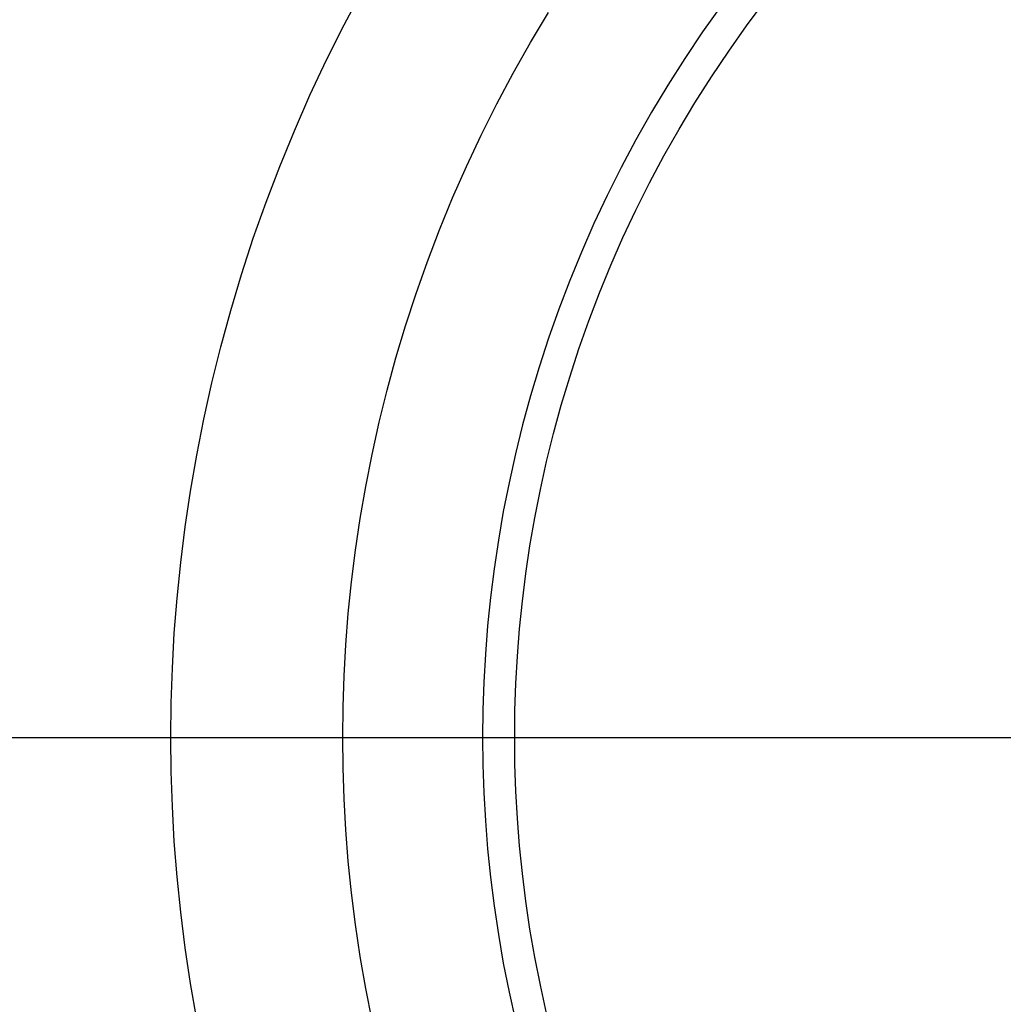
# Model space of a CAD drawing. Header units: millimetres. Extents: x -1135 to -483, y 786 to 1438.
# Tile 5 of 14: x -873 to -836, y 1102 to 1139. Entities that reach past the tile are written whole.
import ezdxf

# ---------------------------------------------------------------- set-up
doc = ezdxf.new("R2010")
doc.units = ezdxf.units.MM
doc.layers.add('EXTRUSIÓN', color=7, linetype='Continuous')

msp = doc.modelspace()

# ---------------------------------------------------------------- linework, layer by layer
at = {"layer": 'EXTRUSIÓN'}
for points in [[(-866.634, 1101.402), (-866.869, 1102.761), (-867.07, 1104.114), (-867.239, 1105.46), (-867.375, 1106.8), (-867.48, 1108.131), (-867.554, 1109.453), (-867.598, 1110.765), (-867.612, 1112.066), (-867.598, 1113.366), (-867.554, 1114.678), (-867.48, 1116), (-867.375, 1117.331), (-867.239, 1118.671), (-867.07, 1120.018), (-866.869, 1121.371), (-866.634, 1122.729), (-866.365, 1124.091), (-866.062, 1125.456), (-865.724, 1126.823), (-865.35, 1128.19), (-864.941, 1129.557), (-864.496, 1130.921), (-864.015, 1132.281), (-863.498, 1133.637), (-862.944, 1134.986), (-862.354, 1136.327), (-861.728, 1137.659), (-861.065, 1138.981), (-860.367, 1140.291)], [(-853.412, 1101.644), (-853.648, 1102.706), (-853.857, 1103.767), (-854.04, 1104.824), (-854.197, 1105.877), (-854.328, 1106.925), (-854.434, 1107.968), (-854.516, 1109.004), (-854.573, 1110.032), (-854.607, 1111.053), (-854.618, 1112.066), (-854.607, 1113.078), (-854.573, 1114.099), (-854.516, 1115.128), (-854.434, 1116.164), (-854.328, 1117.206), (-854.197, 1118.254), (-854.04, 1119.307), (-853.857, 1120.365), (-853.648, 1121.425), (-853.412, 1122.487), (-853.149, 1123.551), (-852.858, 1124.615), (-852.54, 1125.678), (-852.193, 1126.74), (-851.819, 1127.799), (-851.416, 1128.854), (-850.985, 1129.904), (-850.526, 1130.948), (-850.039, 1131.984), (-849.523, 1133.013), (-848.98, 1134.032), (-848.409, 1135.041), (-847.81, 1136.038), (-847.184, 1137.023), (-846.532, 1137.993), (-845.853, 1138.949), (-845.148, 1139.889)], [(-860.006, 1101.373), (-860.245, 1102.584), (-860.454, 1103.792), (-860.633, 1104.995), (-860.783, 1106.193), (-860.905, 1107.384), (-860.998, 1108.567), (-861.064, 1109.743), (-861.102, 1110.909), (-861.115, 1112.066), (-861.102, 1113.222), (-861.064, 1114.388), (-860.998, 1115.564), (-860.905, 1116.747), (-860.783, 1117.938), (-860.633, 1119.136), (-860.454, 1120.339), (-860.245, 1121.547), (-860.006, 1122.758), (-859.737, 1123.972), (-859.436, 1125.187), (-859.104, 1126.403), (-858.74, 1127.617), (-858.345, 1128.83), (-857.917, 1130.04), (-857.457, 1131.245), (-856.965, 1132.445), (-856.44, 1133.637), (-855.883, 1134.822), (-855.294, 1135.997), (-854.674, 1137.161), (-854.021, 1138.314), (-853.337, 1139.453)], [(-846.82, 1139.7), (-847.518, 1138.717), (-848.189, 1137.719), (-848.832, 1136.708), (-849.448, 1135.683), (-850.035, 1134.646), (-850.593, 1133.598), (-851.123, 1132.541), (-851.624, 1131.475), (-852.096, 1130.402), (-852.539, 1129.322), (-852.953, 1128.238), (-853.338, 1127.15), (-853.694, 1126.058), (-854.021, 1124.965), (-854.32, 1123.872), (-854.59, 1122.778), (-854.833, 1121.686), (-855.048, 1120.596), (-855.236, 1119.51), (-855.397, 1118.427), (-855.532, 1117.35), (-855.641, 1116.278), (-855.725, 1115.213), (-855.784, 1114.156), (-855.819, 1113.106), (-855.831, 1112.066), (-855.819, 1111.025), (-855.784, 1109.976), (-855.725, 1108.918), (-855.641, 1107.853), (-855.532, 1106.781), (-855.397, 1105.704), (-855.236, 1104.622), (-855.048, 1103.535), (-854.833, 1102.445), (-854.59, 1101.353)], [(-846.82, 1139.7), (-847.518, 1138.717), (-848.189, 1137.719), (-848.832, 1136.708), (-849.448, 1135.683), (-850.035, 1134.646), (-850.593, 1133.598), (-851.123, 1132.541), (-851.624, 1131.475), (-852.096, 1130.402), (-852.539, 1129.322), (-852.953, 1128.238), (-853.338, 1127.15), (-853.694, 1126.058), (-854.021, 1124.965), (-854.32, 1123.872), (-854.59, 1122.778), (-854.833, 1121.686), (-855.048, 1120.596), (-855.236, 1119.51), (-855.397, 1118.427), (-855.532, 1117.35), (-855.641, 1116.278), (-855.725, 1115.213), (-855.784, 1114.156), (-855.819, 1113.106), (-855.831, 1112.066), (-855.819, 1111.025), (-855.784, 1109.976), (-855.725, 1108.918), (-855.641, 1107.853), (-855.532, 1106.781), (-855.397, 1105.704), (-855.236, 1104.622), (-855.048, 1103.535), (-854.833, 1102.445), (-854.59, 1101.353)], [(-846.82, 1139.7), (-847.518, 1138.717), (-848.189, 1137.719), (-848.832, 1136.708), (-849.448, 1135.683), (-850.035, 1134.646), (-850.593, 1133.598), (-851.123, 1132.541), (-851.624, 1131.475), (-852.096, 1130.402), (-852.539, 1129.322), (-852.953, 1128.238), (-853.338, 1127.15), (-853.694, 1126.058), (-854.021, 1124.965), (-854.32, 1123.872), (-854.59, 1122.778), (-854.833, 1121.686), (-855.048, 1120.596), (-855.236, 1119.51), (-855.397, 1118.427), (-855.532, 1117.35), (-855.641, 1116.278), (-855.725, 1115.213), (-855.784, 1114.156), (-855.819, 1113.106), (-855.831, 1112.066), (-855.819, 1111.025), (-855.784, 1109.976), (-855.725, 1108.918), (-855.641, 1107.853), (-855.532, 1106.781), (-855.397, 1105.704), (-855.236, 1104.622), (-855.048, 1103.535), (-854.833, 1102.445), (-854.59, 1101.353)], [(-948.171, 1112.066), (-669.85, 1112.066)], [(-942.345, 1112.066), (-675.676, 1112.066)], [(-942.345, 1112.066), (-675.676, 1112.066)], [(-936.519, 1112.066), (-681.502, 1112.066)], [(-855.831, 1112.066), (-762.068, 1112.066)], [(-855.831, 1112.066), (-762.068, 1112.066)]]:
    msp.add_lwpolyline(points, dxfattribs=at)
at = {"layer": 'EXTRUSIÓN', "extrusion": (0, 1, 0)}
for points in [[(1134.622, -1240.145), (867.612, -595.527)], [(1121.628, -1245.527), (854.618, -600.909)], [(867.612, -595.527), (854.618, -600.909)]]:
    msp.add_lwpolyline(points, dxfattribs=at)
at = {"layer": 'EXTRUSIÓN', "extrusion": (1, 0, 0)}
msp.add_lwpolyline([(1112.066, -920.527), (1112.066, -826.764)], dxfattribs=at)

doc.saveas('drawing.dxf')
